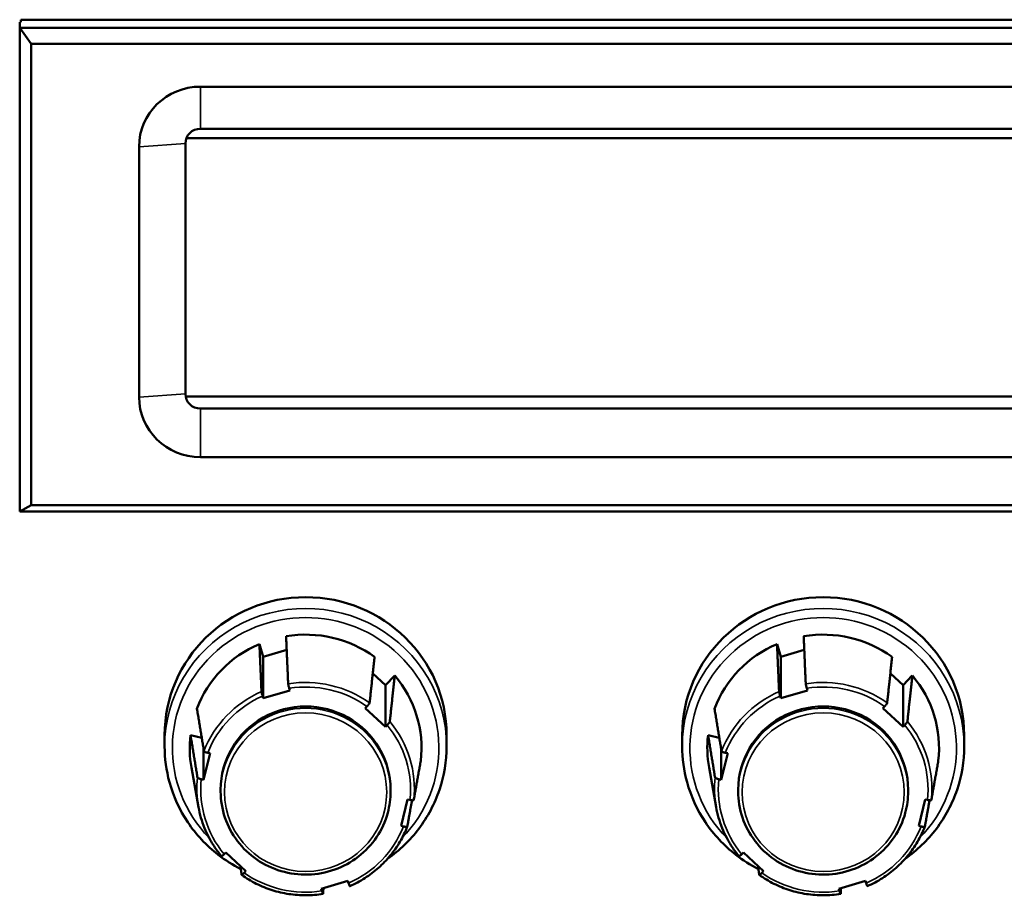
# Model space of a CAD drawing. Header units: inches. Extents: x 1.9 to 64.4, y 1.6 to 69.2.
# Tile 246 of 256: x 38.9 to 41.5, y 60.8 to 63.1. Entities that reach past the tile are written whole.
import ezdxf

# ---------------------------------------------------------------- set-up
doc = ezdxf.new("R2010")
doc.units = ezdxf.units.IN
doc.header["$MEASUREMENT"] = 0
doc.layers.add('Visible (ANSI)', color=7, linetype='Continuous', lineweight=50)
doc.layers.add('Visible Narrow (ANSI)', color=7, linetype='Continuous', lineweight=35)

msp = doc.modelspace()

# ---------------------------------------------------------------- linework, layer by layer
at = {"layer": 'Visible (ANSI)'}
for p, q in [((38.9042, 63.055), (38.9042, 63.0408)), ((38.9073, 63.055), (38.9073, 63.0618)), ((38.9073, 63.0618), (43.0293, 63.0618)), ((43.0261, 63.0408), (38.9042, 63.0408)), ((38.9042, 63.0408), (38.9342, 62.999)), ((38.9042, 63.0408), (38.9042, 61.7888)), ((38.9342, 62.999), (42.9961, 62.999)), ((38.9342, 61.8056), (38.9342, 62.999)), ((42.5645, 62.8884), (39.372, 62.8884)), ((39.372, 62.7793), (42.5645, 62.7793)), ((39.3333, 62.0934), (39.3333, 62.7414)), ((39.3505, 62.7555), (42.6005, 62.7555)), ((39.2133, 62.7331), (39.2133, 62.0851)), ((42.6019, 62.0862), (39.3505, 62.0862)), ((42.5645, 62.0555), (39.372, 62.0555)), ((39.372, 61.9298), (42.5645, 61.9298)), ((38.9342, 61.8056), (38.9042, 61.7888)), ((42.9961, 61.8056), (38.9342, 61.8056)), ((38.9042, 61.7888), (43.0261, 61.7888)), ((39.525, 61.4459), (39.5349, 61.4131)), ((40.865, 61.4459), (40.8749, 61.4131)), ((39.5349, 61.4131), (39.5955, 61.4308)), ((39.5349, 61.3054), (39.5349, 61.4131)), ((40.8749, 61.4131), (40.9355, 61.4308)), ((40.8749, 61.3054), (40.8749, 61.4131)), ((39.8184, 61.3698), (39.8513, 61.3394)), ((39.8513, 61.3394), (39.8753, 61.3643)), ((41.1584, 61.3698), (41.1913, 61.3394)), ((41.1913, 61.3394), (41.2153, 61.3643)), ((39.8513, 61.2317), (39.8513, 61.3394)), ((41.1913, 61.2317), (41.1913, 61.3394)), ((39.5349, 61.3054), (39.5332, 61.3113)), ((39.604, 61.3256), (39.5349, 61.3054)), ((39.6022, 61.3314), (39.604, 61.3256)), ((40.8749, 61.3054), (40.8732, 61.3113)), ((40.944, 61.3256), (40.8749, 61.3054)), ((40.9422, 61.3314), (40.944, 61.3256)), ((39.799, 61.2801), (39.8033, 61.2846)), ((41.139, 61.2801), (41.1433, 61.2846)), ((39.8513, 61.2317), (39.799, 61.2801)), ((41.1913, 61.2317), (41.139, 61.2801)), ((39.8556, 61.2362), (39.8513, 61.2317)), ((41.1956, 61.2362), (41.1913, 61.2317)), ((39.2795, 61.2101), (39.2795, 61.181)), ((39.3465, 61.2101), (39.3756, 61.2033)), ((40.0095, 61.2101), (40.0095, 61.181)), ((40.6195, 61.2101), (40.6195, 61.181)), ((40.6865, 61.2101), (40.7156, 61.2033)), ((41.3495, 61.2101), (41.3495, 61.181)), ((39.3805, 61.0944), (39.3805, 61.1734)), ((39.3972, 61.163), (39.3805, 61.0944)), ((39.3911, 61.1644), (39.3972, 61.163)), ((40.7205, 61.0944), (40.7205, 61.1734)), ((40.7372, 61.163), (40.7205, 61.0944)), ((40.7311, 61.1644), (40.7372, 61.163)), ((39.3672, 61.024), (39.349, 61.1266)), ((40.7072, 61.024), (40.689, 61.1266)), ((39.3805, 61.0944), (39.3744, 61.0959)), ((40.7205, 61.0944), (40.7144, 61.0959)), ((39.4245, 61.0645), (39.4245, 61.0691)), ((39.8645, 61.0645), (39.8645, 61.0691)), ((40.7645, 61.0645), (40.7645, 61.0691)), ((41.2045, 61.0645), (41.2045, 61.0691)), ((39.8919, 60.9752), (39.9086, 61.0438)), ((39.9086, 61.0438), (39.9147, 61.0423)), ((41.2319, 60.9752), (41.2486, 61.0438)), ((41.2486, 61.0438), (41.2547, 61.0423)), ((39.898, 60.9738), (39.8919, 60.9752)), ((41.238, 60.9738), (41.2319, 60.9752)), ((39.4335, 60.902), (39.4378, 60.9065)), ((39.4378, 60.9065), (39.4901, 60.8581)), ((40.7735, 60.902), (40.7778, 60.9065)), ((40.7778, 60.9065), (40.8301, 60.8581)), ((39.4901, 60.8581), (39.4858, 60.8536)), ((40.8301, 60.8581), (40.8258, 60.8536)), ((39.6851, 60.8126), (39.7541, 60.8328)), ((39.7541, 60.8328), (39.7559, 60.8269)), ((41.0251, 60.8126), (41.0941, 60.8328)), ((41.0941, 60.8328), (41.0959, 60.8269)), ((39.6869, 60.8068), (39.6851, 60.8126)), ((41.0269, 60.8068), (41.0251, 60.8126))]:
    msp.add_line(p, q, dxfattribs=at)
for centre, major_axis, start_param, end_param in [((39.372, 62.7331), (-0.1588, 0), 4.712389, 6.283185), ((39.372, 62.7414), (-0.0388, 0), 4.712389, 6.283185), ((39.3505, 62.6332), (0.125, 0), 1.570796, 1.689384), ((39.372, 62.0851), (-0.1588, 0), 0, 1.570796), ((39.372, 62.0934), (-0.0388, 0), 0, 1.570796), ((39.3505, 62.2084), (-0.125, 0), 1.441481, 1.570796), ((39.6445, 61.2101), (-0.365, 0), 3.141593, 6.283185), ((40.9845, 61.2101), (-0.365, 0), 3.141593, 6.283185), ((39.6445, 61.1768), (0.3, 0), 0.933557, 1.740175), ((40.9845, 61.1768), (0.3, 0), 0.933557, 1.740175), ((39.6445, 61.1768), (-0.3, 0), 5.122347, 5.928965), ((40.9845, 61.1768), (-0.3, 0), 5.122347, 5.928965), ((39.6445, 61.1768), (0.3, 0), 6.169545, 6.976162), ((40.9845, 61.1768), (0.3, 0), 6.169545, 6.976162), ((39.6445, 61.0691), (0.22, 0), 0, 3.141593), ((40.9845, 61.0691), (0.22, 0), 0, 3.141593), ((39.6445, 61.1768), (-0.3, 0), 6.169545, 6.455108), ((40.9845, 61.1768), (-0.3, 0), 6.169545, 6.455108)]:
    msp.add_ellipse(centre, major_axis=major_axis, ratio=0.978148, start_param=start_param, end_param=end_param, dxfattribs=at)
for points, weights in [([(39.594, 61.466), (39.5967, 61.4025), (39.5993, 61.3429)], [1, 1.00052363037, 1.00002012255]), ([(40.934, 61.466), (40.9367, 61.4025), (40.9393, 61.3429)], [1, 1.00052363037, 1.00002012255]), ([(39.5303, 61.3228), (39.5277, 61.3824), (39.525, 61.4459)], [1.00002012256, 1.00052363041, 1]), ([(40.8703, 61.3228), (40.8677, 61.3824), (40.865, 61.4459)], [1.00002012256, 1.00052363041, 1]), ([(39.8102, 61.2937), (39.8164, 61.3513), (39.823, 61.4127)], [1.00002012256, 1.00052363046, 1]), ([(41.1502, 61.2937), (41.1564, 61.3513), (41.163, 61.4127)], [1.00002012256, 1.00052363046, 1]), ([(39.8753, 61.3643), (39.8687, 61.3029), (39.8625, 61.2453)], [1, 1.00052363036, 1.00002012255]), ([(41.2153, 61.3643), (41.2087, 61.3029), (41.2025, 61.2453)], [1, 1.00052363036, 1.00002012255]), ([(39.3632, 61.2786), (39.3725, 61.2219), (39.3813, 61.1687)], [1, 1.00052363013, 1.00002012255]), ([(40.7032, 61.2786), (40.7125, 61.2219), (40.7213, 61.1687)], [1, 1.00052363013, 1.00002012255]), ([(39.3646, 61.1002), (39.3558, 61.1533), (39.3465, 61.2101)], [1.00002012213, 1.00052361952, 1]), ([(40.7046, 61.1002), (40.6958, 61.1533), (40.6865, 61.2101)], [1.00002012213, 1.00052361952, 1]), ([(39.9245, 61.0421), (39.9332, 61.0911), (39.9426, 61.1435)], [1.00002012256, 1.00052363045, 1]), ([(41.2645, 61.0421), (41.2732, 61.0911), (41.2826, 61.1435)], [1.00002012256, 1.00052363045, 1]), ([(39.9199, 61.0414), (39.9137, 61.0067), (39.9078, 60.9735)], [1.00023142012, 1.00036058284, 1.00002012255]), ([(41.2599, 61.0414), (41.2537, 61.0067), (41.2478, 60.9735)], [1.00023142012, 1.00036058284, 1.00002012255]), ([(39.4788, 60.8485), (39.4773, 60.8599), (39.4757, 60.8714)], [1.00002012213, 1.0001481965, 1.00020981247]), ([(40.8188, 60.8485), (40.8173, 60.8599), (40.8157, 60.8714)], [1.00002012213, 1.0001481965, 1.00020981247]), ([(39.6907, 60.8143), (39.6902, 60.8068), (39.6898, 60.7993)], [1.00016428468, 1.00010776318, 1.00002012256]), ([(41.0307, 60.8143), (41.0302, 60.8068), (41.0298, 60.7993)], [1.00016428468, 1.00010776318, 1.00002012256])]:
    msp.add_rational_spline(points, weights, degree=2, dxfattribs=at)
for points, knots in [([(39.5993, 61.3429), (39.5993, 61.3426), (39.5994, 61.3421), (39.5996, 61.3408), (39.5999, 61.3397), (39.6004, 61.3377), (39.6007, 61.3364), (39.6014, 61.334), (39.6018, 61.3326), (39.6022, 61.3314)], [0.00090854, 0.00090854, 0.00090854, 0.00090854, 0.0093788, 0.0093788, 0.01879725, 0.01879725, 0.02826573, 0.02826573, 0.037779, 0.037779, 0.037779, 0.037779]), ([(40.9393, 61.3429), (40.9393, 61.3426), (40.9394, 61.3421), (40.9396, 61.3408), (40.9399, 61.3397), (40.9404, 61.3377), (40.9407, 61.3364), (40.9414, 61.334), (40.9418, 61.3326), (40.9422, 61.3314)], [0.00090854, 0.00090854, 0.00090854, 0.00090854, 0.0093788, 0.0093788, 0.01879725, 0.01879725, 0.02826573, 0.02826573, 0.037779, 0.037779, 0.037779, 0.037779]), ([(39.5332, 61.3113), (39.5328, 61.3125), (39.5324, 61.3139), (39.5317, 61.3163), (39.5314, 61.3176), (39.5309, 61.3196), (39.5306, 61.3207), (39.5304, 61.322), (39.5303, 61.3225), (39.5303, 61.3228)], [-0.037779, -0.037779, -0.037779, -0.037779, -0.02826573, -0.02826573, -0.01879725, -0.01879725, -0.0093788, -0.0093788, -0.00090854, -0.00090854, -0.00090854, -0.00090854]), ([(40.8732, 61.3113), (40.8728, 61.3125), (40.8724, 61.3139), (40.8717, 61.3163), (40.8714, 61.3176), (40.8709, 61.3196), (40.8706, 61.3207), (40.8704, 61.322), (40.8703, 61.3225), (40.8703, 61.3228)], [-0.037779, -0.037779, -0.037779, -0.037779, -0.02826573, -0.02826573, -0.01879725, -0.01879725, -0.0093788, -0.0093788, -0.00090854, -0.00090854, -0.00090854, -0.00090854]), ([(39.8033, 61.2846), (39.8042, 61.2854), (39.8052, 61.2865), (39.8067, 61.2884), (39.8076, 61.2894), (39.8088, 61.291), (39.8094, 61.2919), (39.81, 61.293), (39.8102, 61.2935), (39.8102, 61.2937)], [-0.037779, -0.037779, -0.037779, -0.037779, -0.02826573, -0.02826573, -0.01879725, -0.01879725, -0.0093788, -0.0093788, -0.00090854, -0.00090854, -0.00090854, -0.00090854]), ([(41.1433, 61.2846), (41.1442, 61.2854), (41.1452, 61.2865), (41.1467, 61.2884), (41.1476, 61.2894), (41.1488, 61.291), (41.1494, 61.2919), (41.15, 61.293), (41.1502, 61.2935), (41.1502, 61.2937)], [-0.037779, -0.037779, -0.037779, -0.037779, -0.02826573, -0.02826573, -0.01879725, -0.01879725, -0.0093788, -0.0093788, -0.00090854, -0.00090854, -0.00090854, -0.00090854]), ([(39.8625, 61.2453), (39.8625, 61.2451), (39.8623, 61.2446), (39.8617, 61.2435), (39.8611, 61.2427), (39.8599, 61.241), (39.8591, 61.24), (39.8575, 61.2382), (39.8565, 61.237), (39.8556, 61.2362)], [0.00090854, 0.00090854, 0.00090854, 0.00090854, 0.0093788, 0.0093788, 0.01879725, 0.01879725, 0.02826573, 0.02826573, 0.037779, 0.037779, 0.037779, 0.037779]), ([(41.2025, 61.2453), (41.2025, 61.2451), (41.2023, 61.2446), (41.2017, 61.2435), (41.2011, 61.2427), (41.1999, 61.241), (41.1991, 61.24), (41.1975, 61.2382), (41.1965, 61.237), (41.1956, 61.2362)], [0.00090854, 0.00090854, 0.00090854, 0.00090854, 0.0093788, 0.0093788, 0.01879725, 0.01879725, 0.02826573, 0.02826573, 0.037779, 0.037779, 0.037779, 0.037779]), ([(39.4768, 60.8635), (39.4561, 60.874), (39.4364, 60.8864), (39.3875, 60.9243), (39.3609, 60.9528), (39.3181, 61.0165), (39.302, 61.0517), (39.2837, 61.1187), (39.2795, 61.1498), (39.2795, 61.181)], [2.338555, 2.338555, 2.338555, 2.338555, 2.530276, 2.530276, 2.850468, 2.850468, 3.170188, 3.170188, 3.431261, 3.431261, 3.431261, 3.431261]), ([(40.0095, 61.181), (40.0095, 61.1429), (40.0033, 61.1048), (39.9788, 61.0325), (39.9607, 60.9983), (39.9149, 60.938), (39.8876, 60.9117), (39.8568, 60.8902)], [0.2896682, 0.2896682, 0.2896682, 0.2896682, 0.6088996, 0.6088996, 0.9282947, 0.9282947, 1.239212, 1.239212, 1.239212, 1.239212]), ([(40.8168, 60.8635), (40.7961, 60.874), (40.7764, 60.8864), (40.7275, 60.9243), (40.7009, 60.9528), (40.6581, 61.0165), (40.642, 61.0517), (40.6237, 61.1187), (40.6195, 61.1498), (40.6195, 61.181)], [2.338555, 2.338555, 2.338555, 2.338555, 2.530276, 2.530276, 2.850468, 2.850468, 3.170188, 3.170188, 3.431261, 3.431261, 3.431261, 3.431261]), ([(41.3495, 61.181), (41.3495, 61.1429), (41.3433, 61.1048), (41.3188, 61.0325), (41.3007, 60.9983), (41.2549, 60.938), (41.2276, 60.9117), (41.1968, 60.8902)], [0.2896682, 0.2896682, 0.2896682, 0.2896682, 0.6088996, 0.6088996, 0.9282947, 0.9282947, 1.239212, 1.239212, 1.239212, 1.239212]), ([(39.3813, 61.1687), (39.3813, 61.1684), (39.3816, 61.1681), (39.3825, 61.1674), (39.3833, 61.167), (39.385, 61.1662), (39.3862, 61.1658), (39.3884, 61.1651), (39.3899, 61.1647), (39.3911, 61.1644)], [0.00090854, 0.00090854, 0.00090854, 0.00090854, 0.0093788, 0.0093788, 0.01879725, 0.01879725, 0.02826573, 0.02826573, 0.037779, 0.037779, 0.037779, 0.037779]), ([(40.7213, 61.1687), (40.7213, 61.1684), (40.7216, 61.1681), (40.7225, 61.1674), (40.7233, 61.167), (40.725, 61.1662), (40.7262, 61.1658), (40.7284, 61.1651), (40.7299, 61.1647), (40.7311, 61.1644)], [0.00090854, 0.00090854, 0.00090854, 0.00090854, 0.0093788, 0.0093788, 0.01879725, 0.01879725, 0.02826573, 0.02826573, 0.037779, 0.037779, 0.037779, 0.037779]), ([(39.3744, 61.0959), (39.3732, 61.0962), (39.3717, 61.0965), (39.3695, 61.0973), (39.3683, 61.0977), (39.3666, 61.0985), (39.3658, 61.0989), (39.3649, 61.0996), (39.3646, 61.0999), (39.3646, 61.1002)], [-0.037779, -0.037779, -0.037779, -0.037779, -0.02826573, -0.02826573, -0.01879725, -0.01879725, -0.0093788, -0.0093788, -0.00090854, -0.00090854, -0.00090854, -0.00090854]), ([(40.7144, 61.0959), (40.7132, 61.0962), (40.7117, 61.0965), (40.7095, 61.0973), (40.7083, 61.0977), (40.7066, 61.0985), (40.7058, 61.0989), (40.7049, 61.0996), (40.7046, 61.0999), (40.7046, 61.1002)], [-0.037779, -0.037779, -0.037779, -0.037779, -0.02826573, -0.02826573, -0.01879725, -0.01879725, -0.0093788, -0.0093788, -0.00090854, -0.00090854, -0.00090854, -0.00090854]), ([(39.4245, 61.0645), (39.4245, 61.0416), (39.4283, 61.0186), (39.443, 60.975), (39.454, 60.9544), (39.482, 60.9176), (39.499, 60.9013), (39.5374, 60.875), (39.5588, 60.8648), (39.6038, 60.8516), (39.6273, 60.8485), (39.6743, 60.8499), (39.6977, 60.8542), (39.7418, 60.87), (39.7626, 60.8813), (39.7994, 60.9098), (39.8155, 60.927), (39.8413, 60.9654), (39.851, 60.9867), (39.862, 61.027), (39.8645, 61.0458), (39.8645, 61.0645)], [2.851924, 2.851924, 2.851924, 2.851924, 3.171284, 3.171284, 3.490779, 3.490779, 3.810617, 3.810617, 4.130843, 4.130843, 4.451355, 4.451355, 4.771958, 4.771958, 5.092431, 5.092431, 5.412591, 5.412591, 5.732358, 5.732358, 5.993517, 5.993517, 5.993517, 5.993517]), ([(40.7645, 61.0645), (40.7645, 61.0416), (40.7683, 61.0186), (40.783, 60.975), (40.794, 60.9544), (40.822, 60.9176), (40.839, 60.9013), (40.8774, 60.875), (40.8988, 60.8648), (40.9438, 60.8516), (40.9673, 60.8485), (41.0143, 60.8499), (41.0377, 60.8542), (41.0818, 60.87), (41.1026, 60.8813), (41.1394, 60.9098), (41.1555, 60.927), (41.1813, 60.9654), (41.191, 60.9867), (41.202, 61.027), (41.2045, 61.0458), (41.2045, 61.0645)], [2.851924, 2.851924, 2.851924, 2.851924, 3.171284, 3.171284, 3.490779, 3.490779, 3.810617, 3.810617, 4.130843, 4.130843, 4.451355, 4.451355, 4.771958, 4.771958, 5.092431, 5.092431, 5.412591, 5.412591, 5.732358, 5.732358, 5.993517, 5.993517, 5.993517, 5.993517]), ([(39.9147, 61.0423), (39.9159, 61.0421), (39.9173, 61.0418), (39.9196, 61.0415), (39.9208, 61.0413), (39.9225, 61.0413), (39.9233, 61.0414), (39.9242, 61.0416), (39.9244, 61.0418), (39.9245, 61.0421)], [-0.037779, -0.037779, -0.037779, -0.037779, -0.02826573, -0.02826573, -0.01879725, -0.01879725, -0.0093788, -0.0093788, -0.00090854, -0.00090854, -0.00090854, -0.00090854]), ([(41.2547, 61.0423), (41.2559, 61.0421), (41.2573, 61.0418), (41.2596, 61.0415), (41.2608, 61.0413), (41.2625, 61.0413), (41.2633, 61.0414), (41.2642, 61.0416), (41.2644, 61.0418), (41.2645, 61.0421)], [-0.037779, -0.037779, -0.037779, -0.037779, -0.02826573, -0.02826573, -0.01879725, -0.01879725, -0.0093788, -0.0093788, -0.00090854, -0.00090854, -0.00090854, -0.00090854]), ([(39.4266, 60.8967), (39.4205, 60.904), (39.4148, 60.9116), (39.4042, 60.9274), (39.3993, 60.9355), (39.3904, 60.9523), (39.3864, 60.9608), (39.3793, 60.9784), (39.3762, 60.9873), (39.371, 61.0055), (39.3688, 61.0147), (39.3672, 61.024)], [2.7462628, 2.7462628, 2.7462628, 2.7462628, 2.8488778, 2.8488778, 2.9514927, 2.9514927, 3.0541077, 3.0541077, 3.1567227, 3.1567227, 3.2593377, 3.2593377, 3.2593377, 3.2593377]), ([(40.7666, 60.8967), (40.7605, 60.904), (40.7548, 60.9116), (40.7442, 60.9274), (40.7393, 60.9355), (40.7304, 60.9523), (40.7264, 60.9608), (40.7193, 60.9784), (40.7162, 60.9873), (40.711, 61.0055), (40.7088, 61.0147), (40.7072, 61.024)], [2.7462628, 2.7462628, 2.7462628, 2.7462628, 2.8488778, 2.8488778, 2.9514927, 2.9514927, 3.0541077, 3.0541077, 3.1567227, 3.1567227, 3.2593377, 3.2593377, 3.2593377, 3.2593377]), ([(39.9078, 60.9735), (39.9025, 60.9599), (39.8961, 60.9467), (39.8814, 60.9215), (39.873, 60.9095), (39.8543, 60.8868), (39.8441, 60.8763), (39.8221, 60.8568), (39.8102, 60.8479), (39.7854, 60.8321), (39.7723, 60.8252), (39.7587, 60.8193)], [0.6518398, 0.6518398, 0.6518398, 0.6518398, 0.8099686, 0.8099686, 0.9680975, 0.9680975, 1.1262264, 1.1262264, 1.2843553, 1.2843553, 1.4424842, 1.4424842, 1.4424842, 1.4424842]), ([(39.9078, 60.9735), (39.9077, 60.9733), (39.9075, 60.9731), (39.9066, 60.9729), (39.9058, 60.9728), (39.9041, 60.9728), (39.9029, 60.9729), (39.9006, 60.9733), (39.8992, 60.9735), (39.898, 60.9738)], [0.00090854, 0.00090854, 0.00090854, 0.00090854, 0.0093788, 0.0093788, 0.01879725, 0.01879725, 0.02826573, 0.02826573, 0.037779, 0.037779, 0.037779, 0.037779]), ([(41.2478, 60.9735), (41.2425, 60.9599), (41.2361, 60.9467), (41.2214, 60.9215), (41.213, 60.9095), (41.1943, 60.8868), (41.1841, 60.8763), (41.1621, 60.8568), (41.1502, 60.8479), (41.1254, 60.8321), (41.1123, 60.8252), (41.0987, 60.8193)], [0.6518398, 0.6518398, 0.6518398, 0.6518398, 0.8099686, 0.8099686, 0.9680975, 0.9680975, 1.1262264, 1.1262264, 1.2843553, 1.2843553, 1.4424842, 1.4424842, 1.4424842, 1.4424842]), ([(41.2478, 60.9735), (41.2477, 60.9733), (41.2475, 60.9731), (41.2466, 60.9729), (41.2458, 60.9728), (41.2441, 60.9728), (41.2429, 60.9729), (41.2406, 60.9733), (41.2392, 60.9735), (41.238, 60.9738)], [0.00090854, 0.00090854, 0.00090854, 0.00090854, 0.0093788, 0.0093788, 0.01879725, 0.01879725, 0.02826573, 0.02826573, 0.037779, 0.037779, 0.037779, 0.037779]), ([(39.4266, 60.8967), (39.4267, 60.8967), (39.4268, 60.8966), (39.4274, 60.8968), (39.4279, 60.8971), (39.4291, 60.898), (39.43, 60.8987), (39.4316, 60.9002), (39.4326, 60.9012), (39.4335, 60.902)], [0.00324068, 0.00324068, 0.00324068, 0.00324068, 0.0093788, 0.0093788, 0.01879725, 0.01879725, 0.02826573, 0.02826573, 0.037779, 0.037779, 0.037779, 0.037779]), ([(40.7666, 60.8967), (40.7667, 60.8967), (40.7668, 60.8966), (40.7674, 60.8968), (40.7679, 60.8971), (40.7691, 60.898), (40.77, 60.8987), (40.7716, 60.9002), (40.7726, 60.9012), (40.7735, 60.902)], [0.00324068, 0.00324068, 0.00324068, 0.00324068, 0.0093788, 0.0093788, 0.01879725, 0.01879725, 0.02826573, 0.02826573, 0.037779, 0.037779, 0.037779, 0.037779]), ([(39.4858, 60.8536), (39.4849, 60.8528), (39.4839, 60.8518), (39.4823, 60.8503), (39.4815, 60.8496), (39.4803, 60.8487), (39.4797, 60.8484), (39.4791, 60.8482), (39.4789, 60.8483), (39.4788, 60.8485)], [-0.037779, -0.037779, -0.037779, -0.037779, -0.02826573, -0.02826573, -0.01879725, -0.01879725, -0.0093788, -0.0093788, -0.00090854, -0.00090854, -0.00090854, -0.00090854]), ([(40.8258, 60.8536), (40.8249, 60.8528), (40.8239, 60.8518), (40.8223, 60.8503), (40.8215, 60.8496), (40.8203, 60.8487), (40.8197, 60.8484), (40.8191, 60.8482), (40.8189, 60.8483), (40.8188, 60.8485)], [-0.037779, -0.037779, -0.037779, -0.037779, -0.02826573, -0.02826573, -0.01879725, -0.01879725, -0.0093788, -0.0093788, -0.00090854, -0.00090854, -0.00090854, -0.00090854]), ([(39.6897, 60.7992), (39.6751, 60.7968), (39.6603, 60.7956), (39.6306, 60.7955), (39.6158, 60.7966), (39.5865, 60.8011), (39.572, 60.8045), (39.5438, 60.8134), (39.53, 60.819), (39.5036, 60.8322), (39.4909, 60.8398), (39.4789, 60.8483)], [1.699122, 1.699122, 1.699122, 1.699122, 1.8572375, 1.8572375, 2.0153531, 2.0153531, 2.1734686, 2.1734686, 2.3315841, 2.3315841, 2.4896996, 2.4896996, 2.4896996, 2.4896996]), ([(39.7559, 60.8269), (39.7563, 60.8257), (39.7567, 60.8244), (39.7573, 60.8224), (39.7577, 60.8214), (39.7582, 60.8202), (39.7584, 60.8196), (39.7586, 60.8193), (39.7587, 60.8193), (39.7587, 60.8193)], [-0.037779, -0.037779, -0.037779, -0.037779, -0.02826573, -0.02826573, -0.01879725, -0.01879725, -0.0093788, -0.0093788, -0.00459953, -0.00459953, -0.00459953, -0.00459953]), ([(41.0297, 60.7992), (41.0151, 60.7968), (41.0003, 60.7956), (40.9706, 60.7955), (40.9558, 60.7966), (40.9265, 60.8011), (40.912, 60.8045), (40.8838, 60.8134), (40.87, 60.819), (40.8436, 60.8322), (40.8309, 60.8398), (40.8189, 60.8483)], [1.699122, 1.699122, 1.699122, 1.699122, 1.8572375, 1.8572375, 2.0153531, 2.0153531, 2.1734686, 2.1734686, 2.3315841, 2.3315841, 2.4896996, 2.4896996, 2.4896996, 2.4896996]), ([(41.0959, 60.8269), (41.0963, 60.8257), (41.0967, 60.8244), (41.0973, 60.8224), (41.0977, 60.8214), (41.0982, 60.8202), (41.0984, 60.8196), (41.0986, 60.8193), (41.0987, 60.8193), (41.0987, 60.8193)], [-0.037779, -0.037779, -0.037779, -0.037779, -0.02826573, -0.02826573, -0.01879725, -0.01879725, -0.0093788, -0.0093788, -0.00459953, -0.00459953, -0.00459953, -0.00459953]), ([(39.6898, 60.7993), (39.6898, 60.7991), (39.6897, 60.7991), (39.6894, 60.7995), (39.6892, 60.8), (39.6887, 60.8013), (39.6883, 60.8023), (39.6877, 60.8043), (39.6873, 60.8056), (39.6869, 60.8068)], [0.00090854, 0.00090854, 0.00090854, 0.00090854, 0.0093788, 0.0093788, 0.01879725, 0.01879725, 0.02826573, 0.02826573, 0.037779, 0.037779, 0.037779, 0.037779]), ([(41.0298, 60.7993), (41.0298, 60.7991), (41.0297, 60.7991), (41.0294, 60.7995), (41.0292, 60.8), (41.0287, 60.8013), (41.0283, 60.8023), (41.0277, 60.8043), (41.0273, 60.8056), (41.0269, 60.8068)], [0.00090854, 0.00090854, 0.00090854, 0.00090854, 0.0093788, 0.0093788, 0.01879725, 0.01879725, 0.02826573, 0.02826573, 0.037779, 0.037779, 0.037779, 0.037779])]:
    msp.add_open_spline(points, degree=3, knots=knots, dxfattribs=at)
at = {"layer": 'Visible Narrow (ANSI)'}
for p, q in [((39.372, 62.8884), (39.372, 62.7793)), ((39.2133, 62.7331), (39.3333, 62.7414)), ((39.2133, 62.0851), (39.3333, 62.0934)), ((39.372, 62.0555), (39.372, 62.0582)), ((39.372, 61.9298), (39.372, 62.0555))]:
    msp.add_line(p, q, dxfattribs=at)
for centre, major_axis, start_param, end_param in [((39.6445, 61.1768), (-0.345, 0), 2.3802, 7.044578), ((39.6445, 61.181), (0.365, 0), 0, 3.141593), ((40.9845, 61.1768), (-0.345, 0), 2.3802, 7.044578), ((40.9845, 61.181), (0.365, 0), 0, 3.141593), ((39.6445, 61.0711), (-0.2815, 0), 4.083091, 4.873826), ((39.6445, 61.0691), (0.2715, 0), 0.946245, 1.727486), ((40.9845, 61.0711), (-0.2815, 0), 4.083091, 4.873826), ((40.9845, 61.0691), (0.2715, 0), 0.946245, 1.727486), ((39.6445, 61.0711), (-0.2815, 0), 5.130288, 5.921024), ((39.6445, 61.0691), (-0.2715, 0), 5.135035, 5.916277), ((40.9845, 61.0711), (-0.2815, 0), 5.130288, 5.921024), ((40.9845, 61.0691), (-0.2715, 0), 5.135035, 5.916277), ((39.6445, 61.0645), (0.22, 0), 0, 3.141593), ((40.9845, 61.0645), (0.22, 0), 0, 3.141593), ((39.6445, 61.0691), (0.2715, 0), 6.182233, 6.963474), ((39.6445, 61.0711), (0.2815, 0), 6.177486, 6.968221), ((40.9845, 61.0691), (0.2715, 0), 6.182233, 6.963474), ((40.9845, 61.0711), (0.2815, 0), 6.177486, 6.968221), ((39.6445, 61.0711), (-0.2815, 0), 6.177486, 6.455108), ((39.6445, 61.0691), (-0.2715, 0), 6.182233, 6.963474), ((40.9845, 61.0711), (-0.2815, 0), 6.177486, 6.455108), ((40.9845, 61.0691), (-0.2715, 0), 6.182233, 6.963474), ((39.6445, 61.0691), (0.2715, 0), 5.135035, 5.916277), ((40.9845, 61.0691), (0.2715, 0), 5.135035, 5.916277), ((39.6445, 61.0691), (-0.2715, 0), 0.946245, 1.727486), ((40.9845, 61.0691), (-0.2715, 0), 0.946245, 1.727486)]:
    msp.add_ellipse(centre, major_axis=major_axis, ratio=0.978148, start_param=start_param, end_param=end_param, dxfattribs=at)
for centre in [(39.6445, 61.0624), (40.9845, 61.0624)]:
    msp.add_ellipse(centre, major_axis=(-0.21, 0), ratio=0.978148, dxfattribs=at)

doc.saveas('drawing.dxf')
